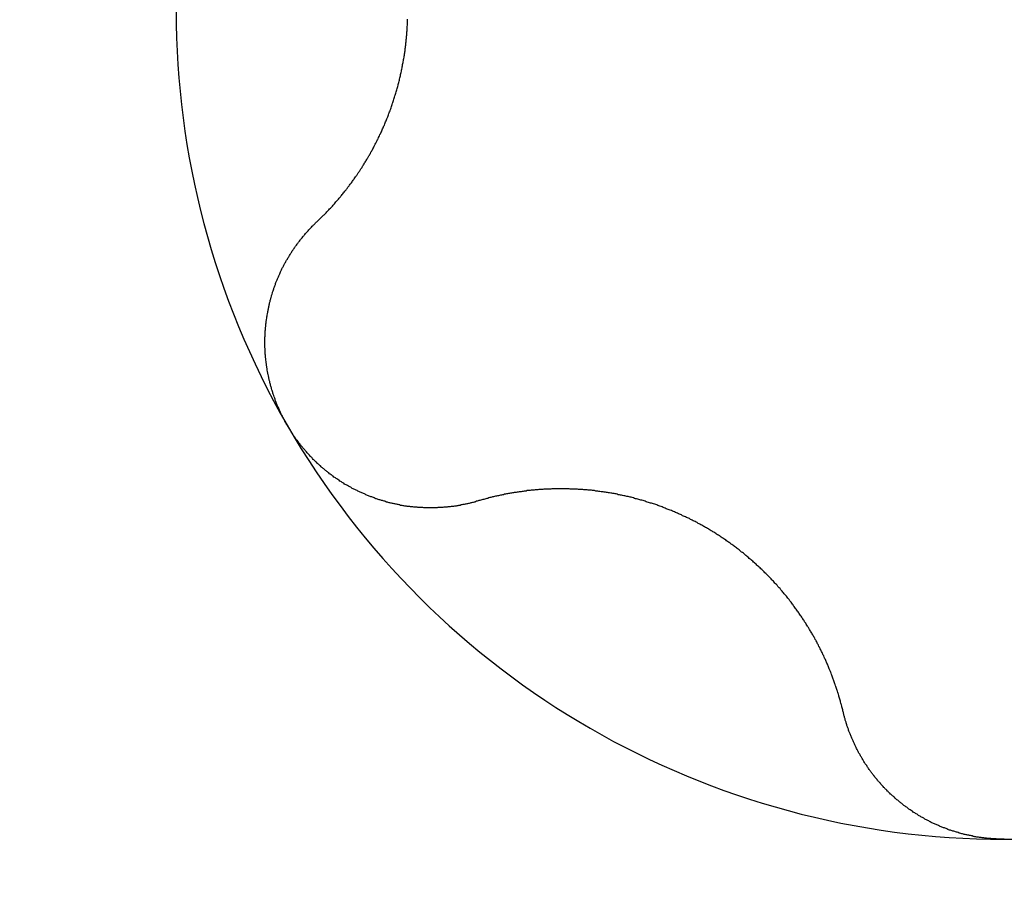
# Model space of a CAD drawing. Extents: x 1107 to 4046, y 937 to 3355.
# Tile 124 of 256: x 2096.3 to 2098.98, y 1279.3 to 1281.65. Entities that reach past the tile are written whole.
import ezdxf

# ---------------------------------------------------------------- set-up
doc = ezdxf.new("R2010")
doc.units = 0
doc.layers.add('KF_VIDA_L___C_TOP', color=7, linetype='CONTINUOUS')

# ---------------------------------------------------------------- blocks, each defined once
blk = doc.blocks.new('KF_VIDA_L___C_TOP')
at = {"layer": 'KF_VIDA_L___C_TOP'}
for points in [[(-89.8677, -135.573, 0), (-89.8657, -135.571, 0), (-89.8637, -135.569, 0), (-89.8617, -135.567, 0), (-89.8598, -135.565, 0), (-89.8578, -135.563, 0), (-89.8558, -135.561, 0), (-89.8539, -135.559, 0), (-89.8519, -135.557, 0), (-89.85, -135.555, 0), (-89.8481, -135.554, 0), (-89.8461, -135.552, 0), (-89.8442, -135.55, 0), (-89.8423, -135.548, 0), (-89.8404, -135.546, 0), (-89.8385, -135.544, 0), (-89.8366, -135.542, 0), (-89.8347, -135.54, 0), (-89.8329, -135.538, 0), (-89.831, -135.536, 0), (-89.8291, -135.534, 0), (-89.8273, -135.532, 0), (-89.8254, -135.53, 0), (-89.8236, -135.528, 0), (-89.8218, -135.526, 0), (-89.8199, -135.524, 0), (-89.8181, -135.521, 0), (-89.8163, -135.519, 0), (-89.8145, -135.517, 0), (-89.8127, -135.515, 0), (-89.811, -135.513, 0), (-89.8092, -135.511, 0), (-89.8074, -135.509, 0), (-89.8057, -135.507, 0), (-89.8039, -135.505, 0), (-89.8022, -135.503, 0), (-89.8004, -135.501, 0), (-89.7987, -135.499, 0), (-89.797, -135.497, 0), (-89.7953, -135.494, 0), (-89.7936, -135.492, 0), (-89.7919, -135.49, 0), (-89.7902, -135.488, 0), (-89.7885, -135.486, 0), (-89.7868, -135.484, 0), (-89.7852, -135.482, 0), (-89.7835, -135.479, 0), (-89.7819, -135.477, 0), (-89.7803, -135.475, 0), (-89.7786, -135.473, 0), (-89.777, -135.471, 0), (-89.7754, -135.469, 0), (-89.7738, -135.467, 0), (-89.7722, -135.464, 0), (-89.7706, -135.462, 0), (-89.769, -135.46, 0), (-89.7675, -135.458, 0), (-89.7659, -135.456, 0), (-89.7644, -135.453, 0), (-89.7628, -135.451, 0), (-89.7613, -135.449, 0), (-89.7598, -135.447, 0), (-89.7583, -135.445, 0), (-89.7568, -135.442, 0), (-89.7553, -135.44, 0), (-89.7538, -135.438, 0), (-89.7523, -135.436, 0), (-89.7508, -135.434, 0), (-89.7494, -135.431, 0), (-89.7479, -135.429, 0), (-89.7464, -135.427, 0), (-89.745, -135.425, 0), (-89.7435, -135.422, 0), (-89.7421, -135.42, 0), (-89.7406, -135.418, 0), (-89.7392, -135.415, 0), (-89.7378, -135.413, 0), (-89.7363, -135.411, 0), (-89.7349, -135.408, 0), (-89.7335, -135.406, 0), (-89.7321, -135.404, 0), (-89.7307, -135.401, 0), (-89.7293, -135.399, 0), (-89.7279, -135.397, 0), (-89.7265, -135.394, 0), (-89.7251, -135.392, 0), (-89.7237, -135.389, 0), (-89.7223, -135.387, 0), (-89.721, -135.384, 0), (-89.7196, -135.382, 0), (-89.7183, -135.379, 0), (-89.7169, -135.377, 0), (-89.7156, -135.375, 0), (-89.7142, -135.372, 0), (-89.7129, -135.37, 0), (-89.7116, -135.367, 0), (-89.7102, -135.364, 0), (-89.7089, -135.362, 0), (-89.7076, -135.359, 0), (-89.7063, -135.357, 0), (-89.705, -135.354, 0), (-89.7037, -135.352, 0), (-89.7025, -135.349, 0), (-89.7012, -135.347, 0), (-89.6999, -135.344, 0), (-89.6987, -135.341, 0), (-89.6974, -135.339, 0), (-89.6962, -135.336, 0), (-89.695, -135.334, 0), (-89.6937, -135.331, 0), (-89.6925, -135.328, 0), (-89.6913, -135.326, 0), (-89.6901, -135.323, 0), (-89.6889, -135.32, 0), (-89.6877, -135.318, 0), (-89.6865, -135.315, 0), (-89.6854, -135.312, 0), (-89.6842, -135.31, 0), (-89.683, -135.307, 0), (-89.6819, -135.304, 0), (-89.6808, -135.301, 0), (-89.6796, -135.299, 0), (-89.6785, -135.296, 0), (-89.6774, -135.293, 0), (-89.6763, -135.291, 0), (-89.6752, -135.288, 0), (-89.6741, -135.285, 0), (-89.6731, -135.282, 0), (-89.672, -135.279, 0), (-89.671, -135.277, 0), (-89.6699, -135.274, 0), (-89.6689, -135.271, 0), (-89.6679, -135.268, 0), (-89.6668, -135.266, 0), (-89.6658, -135.263, 0), (-89.6648, -135.26, 0), (-89.6639, -135.257, 0), (-89.6629, -135.254, 0), (-89.6619, -135.251, 0), (-89.661, -135.249, 0), (-89.66, -135.246, 0), (-89.6591, -135.243, 0), (-89.6582, -135.24, 0), (-89.6573, -135.237, 0), (-89.6564, -135.234, 0), (-89.6555, -135.231, 0), (-89.6546, -135.229, 0), (-89.6537, -135.226, 0), (-89.6529, -135.223, 0), (-89.652, -135.22, 0), (-89.6512, -135.217, 0), (-89.6504, -135.214, 0), (-89.6496, -135.211, 0), (-89.6488, -135.208, 0), (-89.648, -135.205, 0), (-89.6472, -135.202, 0), (-89.6464, -135.2, 0), (-89.6457, -135.197, 0), (-89.6449, -135.194, 0), (-89.6442, -135.191, 0), (-89.6435, -135.188, 0), (-89.6428, -135.185, 0), (-89.6421, -135.182, 0), (-89.6414, -135.179, 0), (-89.6407, -135.176, 0), (-89.64, -135.173, 0), (-89.6394, -135.17, 0), (-89.6387, -135.167, 0), (-89.6381, -135.164, 0), (-89.6375, -135.161, 0), (-89.6369, -135.158, 0), (-89.6363, -135.155, 0), (-89.6357, -135.152, 0), (-89.6351, -135.149, 0), (-89.6346, -135.146, 0), (-89.634, -135.143, 0), (-89.6335, -135.14, 0), (-89.6329, -135.138, 0), (-89.6324, -135.135, 0), (-89.6319, -135.132, 0), (-89.6314, -135.129, 0), (-89.6309, -135.126, 0), (-89.6305, -135.123, 0), (-89.63, -135.12, 0), (-89.6295, -135.117, 0), (-89.6291, -135.114, 0), (-89.6287, -135.111, 0), (-89.6282, -135.108, 0), (-89.6278, -135.105, 0), (-89.6274, -135.102, 0), (-89.6271, -135.099, 0), (-89.6267, -135.096, 0), (-89.6263, -135.093, 0), (-89.626, -135.09, 0), (-89.6256, -135.087, 0), (-89.6253, -135.084, 0), (-89.625, -135.081, 0), (-89.6247, -135.078, 0), (-89.6244, -135.075, 0), (-89.6241, -135.072, 0), (-89.6238, -135.069, 0), (-89.6236, -135.066, 0), (-89.6233, -135.063, 0), (-89.6231, -135.06, 0), (-89.6229, -135.057, 0), (-89.6226, -135.054, 0), (-89.6224, -135.051, 0), (-89.6222, -135.048, 0), (-89.6221, -135.045, 0), (-89.6219, -135.042, 0), (-89.6217, -135.039, 0), (-89.6216, -135.036, 0), (-89.6215, -135.034, 0), (-89.6213, -135.031, 0), (-89.6212, -135.028, 0), (-89.6211, -135.025, 0), (-89.621, -135.022, 0)], [(-89.9486, -136.125, 0), (-89.9498, -136.123, 0), (-89.9509, -136.121, 0), (-89.9521, -136.119, 0), (-89.9533, -136.117, 0), (-89.9544, -136.114, 0), (-89.9556, -136.112, 0), (-89.9567, -136.11, 0), (-89.9578, -136.108, 0), (-89.9589, -136.106, 0), (-89.96, -136.104, 0), (-89.9611, -136.102, 0), (-89.9622, -136.099, 0), (-89.9633, -136.097, 0), (-89.9643, -136.095, 0), (-89.9654, -136.093, 0), (-89.9664, -136.091, 0), (-89.9674, -136.088, 0), (-89.9684, -136.086, 0), (-89.9694, -136.084, 0), (-89.9704, -136.082, 0), (-89.9714, -136.08, 0), (-89.9723, -136.077, 0), (-89.9733, -136.075, 0), (-89.9742, -136.073, 0), (-89.9752, -136.071, 0), (-89.9761, -136.068, 0), (-89.977, -136.066, 0), (-89.9779, -136.064, 0), (-89.9787, -136.061, 0), (-89.9796, -136.059, 0), (-89.9805, -136.057, 0), (-89.9813, -136.055, 0), (-89.9822, -136.052, 0), (-89.983, -136.05, 0), (-89.9838, -136.048, 0), (-89.9846, -136.045, 0), (-89.9854, -136.043, 0), (-89.9861, -136.041, 0), (-89.9869, -136.038, 0), (-89.9877, -136.036, 0), (-89.9884, -136.034, 0), (-89.9891, -136.031, 0), (-89.9898, -136.029, 0), (-89.9905, -136.026, 0), (-89.9912, -136.024, 0), (-89.9919, -136.022, 0), (-89.9925, -136.019, 0), (-89.9932, -136.017, 0), (-89.9938, -136.015, 0), (-89.9945, -136.012, 0), (-89.9951, -136.01, 0), (-89.9957, -136.007, 0), (-89.9963, -136.005, 0), (-89.9968, -136.003, 0), (-89.9974, -136, 0), (-89.9979, -135.998, 0), (-89.9985, -135.995, 0), (-89.999, -135.993, 0), (-89.9995, -135.991, 0), (-90, -135.988, 0), (-90.0005, -135.986, 0), (-90.0009, -135.983, 0), (-90.0014, -135.981, 0), (-90.0018, -135.979, 0), (-90.0023, -135.976, 0), (-90.0027, -135.974, 0), (-90.0031, -135.971, 0), (-90.0035, -135.969, 0), (-90.0039, -135.966, 0), (-90.0042, -135.964, 0), (-90.0046, -135.961, 0), (-90.0049, -135.959, 0), (-90.0052, -135.957, 0), (-90.0055, -135.954, 0), (-90.0058, -135.952, 0), (-90.0061, -135.949, 0), (-90.0064, -135.947, 0), (-90.0066, -135.944, 0), (-90.0069, -135.942, 0), (-90.0071, -135.94, 0), (-90.0073, -135.937, 0), (-90.0075, -135.935, 0), (-90.0077, -135.932, 0), (-90.0079, -135.93, 0), (-90.008, -135.927, 0), (-90.0082, -135.925, 0), (-90.0083, -135.922, 0), (-90.0084, -135.92, 0), (-90.0085, -135.917, 0), (-90.0086, -135.915, 0), (-90.0087, -135.913, 0), (-90.0087, -135.91, 0), (-90.0088, -135.908, 0), (-90.0088, -135.905, 0), (-90.0088, -135.903, 0), (-90.0088, -135.9, 0), (-90.0088, -135.898, 0), (-90.0088, -135.896, 0), (-90.0087, -135.893, 0), (-90.0087, -135.891, 0), (-90.0086, -135.888, 0), (-90.0086, -135.886, 0), (-90.0085, -135.883, 0), (-90.0084, -135.881, 0), (-90.0082, -135.878, 0), (-90.0081, -135.876, 0), (-90.008, -135.874, 0), (-90.0078, -135.871, 0), (-90.0077, -135.869, 0), (-90.0075, -135.866, 0), (-90.0073, -135.864, 0), (-90.0071, -135.862, 0), (-90.0069, -135.859, 0), (-90.0066, -135.857, 0), (-90.0064, -135.854, 0), (-90.0061, -135.852, 0), (-90.0059, -135.85, 0), (-90.0056, -135.847, 0), (-90.0053, -135.845, 0), (-90.005, -135.842, 0), (-90.0047, -135.84, 0), (-90.0043, -135.838, 0), (-90.004, -135.835, 0), (-90.0036, -135.833, 0), (-90.0033, -135.831, 0), (-90.0029, -135.828, 0), (-90.0025, -135.826, 0), (-90.0021, -135.823, 0), (-90.0017, -135.821, 0), (-90.0013, -135.819, 0), (-90.0008, -135.816, 0), (-90.0004, -135.814, 0), (-89.9999, -135.812, 0), (-89.9995, -135.809, 0), (-89.999, -135.807, 0), (-89.9985, -135.805, 0), (-89.998, -135.803, 0), (-89.9975, -135.8, 0), (-89.997, -135.798, 0), (-89.9964, -135.796, 0), (-89.9959, -135.793, 0), (-89.9953, -135.791, 0), (-89.9948, -135.789, 0), (-89.9942, -135.787, 0), (-89.9936, -135.784, 0), (-89.993, -135.782, 0), (-89.9924, -135.78, 0), (-89.9917, -135.778, 0), (-89.9911, -135.775, 0), (-89.9905, -135.773, 0), (-89.9898, -135.771, 0), (-89.9892, -135.769, 0), (-89.9885, -135.766, 0), (-89.9878, -135.764, 0), (-89.9871, -135.762, 0), (-89.9864, -135.76, 0), (-89.9857, -135.758, 0), (-89.985, -135.755, 0), (-89.9842, -135.753, 0), (-89.9835, -135.751, 0), (-89.9827, -135.749, 0), (-89.982, -135.747, 0), (-89.9812, -135.745, 0), (-89.9804, -135.743, 0), (-89.9796, -135.74, 0), (-89.9788, -135.738, 0), (-89.978, -135.736, 0), (-89.9772, -135.734, 0), (-89.9763, -135.732, 0), (-89.9755, -135.73, 0), (-89.9746, -135.728, 0), (-89.9738, -135.726, 0), (-89.9729, -135.724, 0), (-89.972, -135.722, 0), (-89.9711, -135.72, 0), (-89.9702, -135.718, 0), (-89.9693, -135.716, 0), (-89.9684, -135.714, 0), (-89.9674, -135.711, 0), (-89.9665, -135.709, 0), (-89.9655, -135.707, 0), (-89.9646, -135.705, 0), (-89.9636, -135.703, 0), (-89.9626, -135.701, 0), (-89.9616, -135.699, 0), (-89.9606, -135.697, 0), (-89.9595, -135.695, 0), (-89.9585, -135.693, 0), (-89.9575, -135.691, 0), (-89.9564, -135.689, 0), (-89.9553, -135.687, 0), (-89.9543, -135.685, 0), (-89.9532, -135.683, 0), (-89.9521, -135.681, 0), (-89.951, -135.679, 0), (-89.9499, -135.677, 0), (-89.9487, -135.675, 0), (-89.9476, -135.674, 0), (-89.9465, -135.672, 0), (-89.9453, -135.67, 0), (-89.9441, -135.668, 0), (-89.943, -135.666, 0), (-89.9418, -135.664, 0), (-89.9406, -135.662, 0), (-89.9394, -135.66, 0), (-89.9382, -135.658, 0), (-89.9369, -135.656, 0), (-89.9357, -135.654, 0), (-89.9345, -135.652, 0), (-89.9332, -135.65, 0), (-89.9319, -135.649, 0), (-89.9307, -135.647, 0), (-89.9294, -135.645, 0), (-89.9281, -135.643, 0), (-89.9268, -135.641, 0), (-89.9255, -135.639, 0), (-89.9242, -135.637, 0), (-89.9228, -135.636, 0), (-89.9215, -135.634, 0), (-89.9202, -135.632, 0), (-89.9188, -135.63, 0), (-89.9174, -135.628, 0), (-89.9161, -135.626, 0), (-89.9147, -135.625, 0), (-89.9133, -135.623, 0), (-89.9119, -135.621, 0), (-89.9105, -135.619, 0), (-89.9091, -135.618, 0), (-89.9077, -135.616, 0), (-89.9062, -135.614, 0), (-89.9048, -135.612, 0), (-89.9033, -135.611, 0), (-89.9019, -135.609, 0), (-89.9004, -135.607, 0), (-89.8989, -135.605, 0), (-89.8974, -135.604, 0), (-89.8959, -135.602, 0), (-89.8944, -135.6, 0), (-89.8929, -135.599, 0), (-89.8914, -135.597, 0), (-89.8899, -135.595, 0), (-89.8884, -135.594, 0), (-89.8868, -135.592, 0), (-89.8853, -135.59, 0), (-89.8837, -135.589, 0), (-89.8821, -135.587, 0), (-89.8806, -135.585, 0), (-89.879, -135.584, 0), (-89.8774, -135.582, 0), (-89.8758, -135.581, 0), (-89.8742, -135.579, 0), (-89.8726, -135.577, 0), (-89.871, -135.576, 0), (-89.8693, -135.574, 0), (-89.8677, -135.573, 0)], [(-89.4298, -136.331, 0), (-89.432, -136.332, 0), (-89.4342, -136.332, 0), (-89.4363, -136.333, 0), (-89.4385, -136.334, 0), (-89.4407, -136.334, 0), (-89.4429, -136.335, 0), (-89.4451, -136.335, 0), (-89.4472, -136.336, 0), (-89.4494, -136.336, 0), (-89.4516, -136.337, 0), (-89.4538, -136.338, 0), (-89.456, -136.338, 0), (-89.4582, -136.339, 0), (-89.4604, -136.339, 0), (-89.4627, -136.34, 0), (-89.4649, -136.34, 0), (-89.4671, -136.341, 0), (-89.4693, -136.341, 0), (-89.4715, -136.341, 0), (-89.4737, -136.342, 0), (-89.476, -136.342, 0), (-89.4782, -136.343, 0), (-89.4804, -136.343, 0), (-89.4827, -136.343, 0), (-89.4849, -136.344, 0), (-89.4871, -136.344, 0), (-89.4894, -136.345, 0), (-89.4916, -136.345, 0), (-89.4939, -136.345, 0), (-89.4961, -136.346, 0), (-89.4983, -136.346, 0), (-89.5006, -136.346, 0), (-89.5028, -136.346, 0), (-89.5051, -136.347, 0), (-89.5073, -136.347, 0), (-89.5096, -136.347, 0), (-89.5119, -136.347, 0), (-89.5141, -136.348, 0), (-89.5164, -136.348, 0), (-89.5186, -136.348, 0), (-89.5209, -136.348, 0), (-89.5231, -136.348, 0), (-89.5254, -136.349, 0), (-89.5277, -136.349, 0), (-89.5299, -136.349, 0), (-89.5322, -136.349, 0), (-89.5344, -136.349, 0), (-89.5367, -136.349, 0), (-89.539, -136.349, 0), (-89.5412, -136.35, 0), (-89.5435, -136.35, 0), (-89.5458, -136.35, 0), (-89.548, -136.35, 0), (-89.5503, -136.35, 0), (-89.5525, -136.35, 0), (-89.5548, -136.35, 0), (-89.5571, -136.35, 0), (-89.5593, -136.35, 0), (-89.5616, -136.35, 0), (-89.5639, -136.35, 0), (-89.5661, -136.35, 0), (-89.5684, -136.35, 0), (-89.5706, -136.35, 0), (-89.5729, -136.35, 0), (-89.5751, -136.35, 0), (-89.5774, -136.35, 0), (-89.5797, -136.349, 0), (-89.5819, -136.349, 0), (-89.5842, -136.349, 0), (-89.5864, -136.349, 0), (-89.5887, -136.349, 0), (-89.5909, -136.349, 0), (-89.5931, -136.349, 0), (-89.5954, -136.348, 0), (-89.5976, -136.348, 0), (-89.5999, -136.348, 0), (-89.6021, -136.348, 0), (-89.6043, -136.348, 0), (-89.6066, -136.347, 0), (-89.6088, -136.347, 0), (-89.611, -136.347, 0), (-89.6133, -136.347, 0), (-89.6155, -136.346, 0), (-89.6177, -136.346, 0), (-89.6199, -136.346, 0), (-89.6221, -136.346, 0), (-89.6244, -136.345, 0), (-89.6266, -136.345, 0), (-89.6288, -136.345, 0), (-89.631, -136.344, 0), (-89.6333, -136.344, 0), (-89.6355, -136.343, 0), (-89.6377, -136.343, 0), (-89.64, -136.343, 0), (-89.6422, -136.342, 0), (-89.6445, -136.342, 0), (-89.6467, -136.341, 0), (-89.649, -136.341, 0), (-89.6512, -136.34, 0), (-89.6535, -136.34, 0), (-89.6557, -136.339, 0), (-89.6579, -136.339, 0), (-89.6602, -136.338, 0), (-89.6625, -136.338, 0), (-89.6647, -136.337, 0), (-89.667, -136.337, 0), (-89.6692, -136.336, 0), (-89.6715, -136.336, 0), (-89.6737, -136.335, 0), (-89.676, -136.334, 0), (-89.6782, -136.334, 0), (-89.6805, -136.333, 0), (-89.6827, -136.332, 0), (-89.685, -136.332, 0), (-89.6872, -136.331, 0), (-89.6895, -136.33, 0), (-89.6917, -136.33, 0), (-89.694, -136.329, 0), (-89.6962, -136.328, 0), (-89.6985, -136.328, 0), (-89.7007, -136.327, 0), (-89.703, -136.326, 0), (-89.7052, -136.325, 0), (-89.7075, -136.325, 0), (-89.7097, -136.324, 0), (-89.712, -136.323, 0), (-89.7142, -136.322, 0), (-89.7164, -136.321, 0), (-89.7187, -136.32, 0), (-89.7209, -136.32, 0), (-89.7231, -136.319, 0), (-89.7254, -136.318, 0), (-89.7276, -136.317, 0), (-89.7298, -136.316, 0), (-89.732, -136.315, 0), (-89.7342, -136.314, 0), (-89.7365, -136.313, 0), (-89.7387, -136.312, 0), (-89.7409, -136.311, 0), (-89.7431, -136.31, 0), (-89.7453, -136.309, 0), (-89.7475, -136.308, 0), (-89.7497, -136.307, 0), (-89.7519, -136.306, 0), (-89.754, -136.305, 0), (-89.7562, -136.304, 0), (-89.7584, -136.303, 0), (-89.7606, -136.302, 0), (-89.7627, -136.301, 0), (-89.7649, -136.3, 0), (-89.7671, -136.299, 0), (-89.7692, -136.298, 0), (-89.7714, -136.297, 0), (-89.7735, -136.295, 0), (-89.7757, -136.294, 0), (-89.7778, -136.293, 0), (-89.7799, -136.292, 0), (-89.782, -136.291, 0), (-89.7842, -136.289, 0), (-89.7863, -136.288, 0), (-89.7884, -136.287, 0), (-89.7905, -136.286, 0), (-89.7926, -136.285, 0), (-89.7947, -136.283, 0), (-89.7967, -136.282, 0), (-89.7988, -136.281, 0), (-89.8009, -136.279, 0), (-89.8029, -136.278, 0), (-89.805, -136.277, 0), (-89.8071, -136.275, 0), (-89.8091, -136.274, 0), (-89.8111, -136.273, 0), (-89.8132, -136.271, 0), (-89.8152, -136.27, 0), (-89.8172, -136.268, 0), (-89.8192, -136.267, 0), (-89.8212, -136.266, 0), (-89.8232, -136.264, 0), (-89.8252, -136.263, 0), (-89.8271, -136.261, 0), (-89.8291, -136.26, 0), (-89.8311, -136.258, 0), (-89.833, -136.257, 0), (-89.835, -136.255, 0), (-89.8369, -136.254, 0), (-89.8388, -136.252, 0), (-89.8408, -136.251, 0), (-89.8427, -136.249, 0), (-89.8446, -136.248, 0), (-89.8465, -136.246, 0), (-89.8484, -136.244, 0), (-89.8502, -136.243, 0), (-89.8521, -136.241, 0), (-89.854, -136.24, 0), (-89.8558, -136.238, 0), (-89.8577, -136.236, 0), (-89.8595, -136.235, 0), (-89.8613, -136.233, 0), (-89.8631, -136.231, 0), (-89.8649, -136.23, 0), (-89.8667, -136.228, 0), (-89.8685, -136.226, 0), (-89.8703, -136.225, 0), (-89.8721, -136.223, 0), (-89.8739, -136.221, 0), (-89.8756, -136.219, 0), (-89.8774, -136.218, 0), (-89.8791, -136.216, 0), (-89.8808, -136.214, 0), (-89.8825, -136.212, 0), (-89.8842, -136.211, 0), (-89.8859, -136.209, 0), (-89.8876, -136.207, 0), (-89.8893, -136.205, 0), (-89.891, -136.203, 0), (-89.8926, -136.202, 0), (-89.8943, -136.2, 0), (-89.8959, -136.198, 0), (-89.8975, -136.196, 0), (-89.8991, -136.194, 0), (-89.9007, -136.192, 0), (-89.9023, -136.19, 0), (-89.9039, -136.189, 0), (-89.9055, -136.187, 0), (-89.907, -136.185, 0), (-89.9086, -136.183, 0), (-89.9101, -136.181, 0), (-89.9117, -136.179, 0), (-89.9132, -136.177, 0), (-89.9147, -136.175, 0), (-89.9162, -136.173, 0), (-89.9177, -136.171, 0), (-89.9191, -136.169, 0), (-89.9206, -136.167, 0), (-89.9221, -136.166, 0), (-89.9235, -136.164, 0), (-89.9249, -136.162, 0), (-89.9263, -136.16, 0), (-89.9277, -136.158, 0), (-89.9291, -136.156, 0), (-89.9305, -136.154, 0), (-89.9319, -136.152, 0), (-89.9332, -136.15, 0), (-89.9346, -136.148, 0), (-89.9359, -136.146, 0), (-89.9372, -136.144, 0), (-89.9385, -136.141, 0), (-89.9398, -136.139, 0), (-89.9411, -136.137, 0), (-89.9424, -136.135, 0), (-89.9437, -136.133, 0), (-89.9449, -136.131, 0), (-89.9461, -136.129, 0), (-89.9473, -136.127, 0), (-89.9486, -136.125, 0)], [(-88.4379, -136.904, 0), (-88.4385, -136.901, 0), (-88.4391, -136.898, 0), (-88.4398, -136.896, 0), (-88.4405, -136.893, 0), (-88.4411, -136.89, 0), (-88.4418, -136.888, 0), (-88.4425, -136.885, 0), (-88.4432, -136.883, 0), (-88.4439, -136.88, 0), (-88.4447, -136.877, 0), (-88.4454, -136.875, 0), (-88.4461, -136.872, 0), (-88.4469, -136.869, 0), (-88.4477, -136.867, 0), (-88.4484, -136.864, 0), (-88.4492, -136.861, 0), (-88.45, -136.859, 0), (-88.4508, -136.856, 0), (-88.4516, -136.854, 0), (-88.4524, -136.851, 0), (-88.4532, -136.848, 0), (-88.4541, -136.846, 0), (-88.4549, -136.843, 0), (-88.4557, -136.84, 0), (-88.4566, -136.838, 0), (-88.4575, -136.835, 0), (-88.4583, -136.833, 0), (-88.4592, -136.83, 0), (-88.4601, -136.828, 0), (-88.461, -136.825, 0), (-88.4619, -136.822, 0), (-88.4628, -136.82, 0), (-88.4638, -136.817, 0), (-88.4647, -136.815, 0), (-88.4656, -136.812, 0), (-88.4666, -136.81, 0), (-88.4675, -136.807, 0), (-88.4685, -136.804, 0), (-88.4695, -136.802, 0), (-88.4705, -136.799, 0), (-88.4714, -136.797, 0), (-88.4724, -136.794, 0), (-88.4735, -136.792, 0), (-88.4745, -136.789, 0), (-88.4755, -136.787, 0), (-88.4765, -136.784, 0), (-88.4776, -136.782, 0), (-88.4786, -136.779, 0), (-88.4797, -136.777, 0), (-88.4807, -136.774, 0), (-88.4818, -136.772, 0), (-88.4829, -136.769, 0), (-88.4839, -136.767, 0), (-88.485, -136.764, 0), (-88.4861, -136.762, 0), (-88.4872, -136.76, 0), (-88.4884, -136.757, 0), (-88.4895, -136.755, 0), (-88.4906, -136.752, 0), (-88.4917, -136.75, 0), (-88.4929, -136.747, 0), (-88.494, -136.745, 0), (-88.4952, -136.743, 0), (-88.4964, -136.74, 0), (-88.4975, -136.738, 0), (-88.4987, -136.735, 0), (-88.4999, -136.733, 0), (-88.5011, -136.731, 0), (-88.5023, -136.728, 0), (-88.5035, -136.726, 0), (-88.5048, -136.723, 0), (-88.506, -136.721, 0), (-88.5073, -136.719, 0), (-88.5086, -136.716, 0), (-88.5098, -136.714, 0), (-88.5111, -136.711, 0), (-88.5124, -136.709, 0), (-88.5138, -136.707, 0), (-88.5151, -136.704, 0), (-88.5164, -136.702, 0), (-88.5178, -136.699, 0), (-88.5192, -136.697, 0), (-88.5205, -136.695, 0), (-88.5219, -136.692, 0), (-88.5233, -136.69, 0), (-88.5247, -136.687, 0), (-88.5262, -136.685, 0), (-88.5276, -136.683, 0), (-88.529, -136.68, 0), (-88.5305, -136.678, 0), (-88.532, -136.675, 0), (-88.5334, -136.673, 0), (-88.5349, -136.671, 0), (-88.5364, -136.668, 0), (-88.5379, -136.666, 0), (-88.5395, -136.663, 0), (-88.541, -136.661, 0), (-88.5426, -136.659, 0), (-88.5441, -136.656, 0), (-88.5457, -136.654, 0), (-88.5473, -136.651, 0), (-88.5488, -136.649, 0), (-88.5504, -136.647, 0), (-88.5521, -136.644, 0), (-88.5537, -136.642, 0), (-88.5553, -136.639, 0), (-88.557, -136.637, 0), (-88.5586, -136.635, 0), (-88.5603, -136.632, 0), (-88.562, -136.63, 0), (-88.5637, -136.628, 0), (-88.5654, -136.625, 0), (-88.5671, -136.623, 0), (-88.5688, -136.62, 0), (-88.5705, -136.618, 0), (-88.5723, -136.616, 0), (-88.574, -136.613, 0), (-88.5758, -136.611, 0), (-88.5775, -136.609, 0), (-88.5793, -136.606, 0), (-88.5811, -136.604, 0), (-88.5829, -136.602, 0), (-88.5847, -136.599, 0), (-88.5866, -136.597, 0), (-88.5884, -136.595, 0), (-88.5903, -136.592, 0), (-88.5921, -136.59, 0), (-88.594, -136.588, 0), (-88.5959, -136.585, 0), (-88.5978, -136.583, 0), (-88.5997, -136.581, 0), (-88.6016, -136.579, 0), (-88.6035, -136.576, 0), (-88.6054, -136.574, 0), (-88.6074, -136.572, 0), (-88.6093, -136.569, 0), (-88.6113, -136.567, 0), (-88.6132, -136.565, 0), (-88.6152, -136.563, 0), (-88.6172, -136.56, 0), (-88.6192, -136.558, 0), (-88.6212, -136.556, 0), (-88.6232, -136.554, 0), (-88.6253, -136.552, 0), (-88.6273, -136.549, 0), (-88.6294, -136.547, 0), (-88.6314, -136.545, 0), (-88.6335, -136.543, 0), (-88.6356, -136.541, 0), (-88.6377, -136.538, 0), (-88.6398, -136.536, 0), (-88.6419, -136.534, 0), (-88.644, -136.532, 0), (-88.6461, -136.53, 0), (-88.6483, -136.528, 0), (-88.6504, -136.526, 0), (-88.6526, -136.524, 0), (-88.6547, -136.521, 0), (-88.6569, -136.519, 0), (-88.6591, -136.517, 0), (-88.6613, -136.515, 0), (-88.6635, -136.513, 0), (-88.6657, -136.511, 0), (-88.6679, -136.509, 0), (-88.6701, -136.507, 0), (-88.6724, -136.505, 0), (-88.6746, -136.503, 0), (-88.6768, -136.501, 0), (-88.6791, -136.499, 0), (-88.6814, -136.497, 0), (-88.6836, -136.495, 0), (-88.6859, -136.493, 0), (-88.6882, -136.491, 0), (-88.6905, -136.489, 0), (-88.6928, -136.487, 0), (-88.6951, -136.485, 0), (-88.6974, -136.483, 0), (-88.6997, -136.481, 0), (-88.702, -136.479, 0), (-88.7044, -136.477, 0), (-88.7067, -136.475, 0), (-88.709, -136.473, 0), (-88.7114, -136.471, 0), (-88.7137, -136.47, 0), (-88.7161, -136.468, 0), (-88.7185, -136.466, 0), (-88.7208, -136.464, 0), (-88.7232, -136.462, 0), (-88.7256, -136.46, 0), (-88.728, -136.458, 0), (-88.7304, -136.457, 0), (-88.7328, -136.455, 0), (-88.7352, -136.453, 0), (-88.7376, -136.451, 0), (-88.74, -136.449, 0), (-88.7424, -136.448, 0), (-88.7448, -136.446, 0), (-88.7473, -136.444, 0), (-88.7497, -136.443, 0), (-88.7521, -136.441, 0), (-88.7546, -136.439, 0), (-88.757, -136.437, 0), (-88.7595, -136.436, 0), (-88.7619, -136.434, 0), (-88.7644, -136.432, 0), (-88.7668, -136.431, 0), (-88.7693, -136.429, 0), (-88.7718, -136.427, 0), (-88.7742, -136.426, 0), (-88.7767, -136.424, 0), (-88.7792, -136.423, 0), (-88.7817, -136.421, 0), (-88.7841, -136.419, 0), (-88.7866, -136.418, 0), (-88.7891, -136.416, 0), (-88.7916, -136.415, 0), (-88.7941, -136.413, 0), (-88.7966, -136.412, 0), (-88.7991, -136.41, 0), (-88.8016, -136.409, 0), (-88.8041, -136.407, 0), (-88.8066, -136.406, 0), (-88.8091, -136.404, 0), (-88.8116, -136.403, 0), (-88.8141, -136.401, 0), (-88.8166, -136.4, 0), (-88.8192, -136.399, 0), (-88.8217, -136.397, 0), (-88.8243, -136.396, 0), (-88.8268, -136.394, 0), (-88.8294, -136.393, 0), (-88.832, -136.392, 0), (-88.8346, -136.39, 0), (-88.8372, -136.389, 0), (-88.8398, -136.387, 0), (-88.8424, -136.386, 0), (-88.845, -136.385, 0), (-88.8477, -136.383, 0), (-88.8503, -136.382, 0), (-88.8529, -136.381, 0), (-88.8556, -136.379, 0), (-88.8583, -136.378, 0), (-88.8609, -136.377, 0), (-88.8636, -136.376, 0), (-88.8663, -136.374, 0), (-88.869, -136.373, 0), (-88.8717, -136.372, 0), (-88.8744, -136.371, 0), (-88.8771, -136.369, 0), (-88.8798, -136.368, 0), (-88.8826, -136.367, 0), (-88.8853, -136.366, 0), (-88.888, -136.364, 0), (-88.8908, -136.363, 0), (-88.8935, -136.362, 0), (-88.8963, -136.361, 0), (-88.8991, -136.36, 0), (-88.9018, -136.359, 0), (-88.9046, -136.357, 0), (-88.9074, -136.356, 0), (-88.9102, -136.355, 0), (-88.913, -136.354, 0), (-88.9158, -136.353, 0), (-88.9186, -136.352, 0), (-88.9214, -136.351, 0), (-88.9242, -136.35, 0), (-88.9271, -136.349, 0), (-88.9299, -136.347, 0), (-88.9327, -136.346, 0), (-88.9356, -136.345, 0), (-88.9384, -136.344, 0), (-88.9412, -136.343, 0), (-88.9441, -136.342, 0), (-88.9469, -136.341, 0), (-88.9498, -136.34, 0), (-88.9527, -136.339, 0), (-88.9555, -136.338, 0), (-88.9584, -136.337, 0), (-88.9613, -136.337, 0), (-88.9642, -136.336, 0), (-88.967, -136.335, 0), (-88.9699, -136.334, 0), (-88.9728, -136.333, 0), (-88.9757, -136.332, 0), (-88.9786, -136.331, 0), (-88.9815, -136.33, 0), (-88.9844, -136.329, 0), (-88.9873, -136.329, 0), (-88.9902, -136.328, 0), (-88.9931, -136.327, 0), (-88.996, -136.326, 0), (-88.9989, -136.325, 0), (-89.0018, -136.325, 0), (-89.0048, -136.324, 0), (-89.0077, -136.323, 0), (-89.0106, -136.322, 0), (-89.0135, -136.321, 0), (-89.0164, -136.321, 0), (-89.0194, -136.32, 0), (-89.0223, -136.319, 0), (-89.0252, -136.319, 0), (-89.0282, -136.318, 0), (-89.0311, -136.317, 0), (-89.034, -136.317, 0), (-89.0369, -136.316, 0), (-89.0399, -136.315, 0), (-89.0428, -136.315, 0), (-89.0457, -136.314, 0), (-89.0487, -136.314, 0), (-89.0516, -136.313, 0), (-89.0546, -136.312, 0), (-89.0575, -136.312, 0), (-89.0604, -136.311, 0), (-89.0634, -136.311, 0), (-89.0663, -136.31, 0), (-89.0692, -136.31, 0), (-89.0722, -136.309, 0), (-89.0751, -136.309, 0), (-89.078, -136.308, 0), (-89.081, -136.308, 0), (-89.0839, -136.307, 0), (-89.0868, -136.307, 0), (-89.0897, -136.306, 0), (-89.0927, -136.306, 0), (-89.0956, -136.306, 0), (-89.0985, -136.305, 0), (-89.1014, -136.305, 0), (-89.1044, -136.304, 0), (-89.1073, -136.304, 0), (-89.1102, -136.304, 0), (-89.1131, -136.303, 0), (-89.116, -136.303, 0), (-89.1189, -136.303, 0), (-89.1218, -136.302, 0), (-89.1247, -136.302, 0), (-89.1276, -136.302, 0), (-89.1305, -136.302, 0), (-89.1334, -136.301, 0), (-89.1363, -136.301, 0), (-89.1392, -136.301, 0), (-89.1421, -136.301, 0), (-89.145, -136.3, 0), (-89.1479, -136.3, 0), (-89.1507, -136.3, 0), (-89.1536, -136.3, 0), (-89.1565, -136.3, 0), (-89.1594, -136.299, 0), (-89.1622, -136.299, 0), (-89.1651, -136.299, 0), (-89.1679, -136.299, 0), (-89.1708, -136.299, 0), (-89.1736, -136.299, 0), (-89.1765, -136.299, 0), (-89.1793, -136.299, 0), (-89.1821, -136.298, 0), (-89.1849, -136.298, 0), (-89.1878, -136.298, 0), (-89.1906, -136.298, 0), (-89.1934, -136.298, 0), (-89.1962, -136.298, 0), (-89.199, -136.298, 0), (-89.2018, -136.298, 0), (-89.2046, -136.298, 0), (-89.2073, -136.298, 0), (-89.2101, -136.298, 0), (-89.2129, -136.298, 0), (-89.2156, -136.298, 0), (-89.2184, -136.298, 0), (-89.2212, -136.298, 0), (-89.2239, -136.298, 0), (-89.2266, -136.298, 0), (-89.2294, -136.298, 0), (-89.2321, -136.299, 0), (-89.2348, -136.299, 0), (-89.2375, -136.299, 0), (-89.2402, -136.299, 0), (-89.2429, -136.299, 0), (-89.2456, -136.299, 0), (-89.2483, -136.299, 0), (-89.2509, -136.299, 0), (-89.2536, -136.3, 0), (-89.2562, -136.3, 0), (-89.2589, -136.3, 0), (-89.2616, -136.3, 0), (-89.2642, -136.3, 0), (-89.2669, -136.301, 0), (-89.2696, -136.301, 0), (-89.2722, -136.301, 0), (-89.2749, -136.301, 0), (-89.2776, -136.302, 0), (-89.2802, -136.302, 0), (-89.2829, -136.302, 0), (-89.2856, -136.302, 0), (-89.2883, -136.303, 0), (-89.2909, -136.303, 0), (-89.2936, -136.303, 0), (-89.2963, -136.303, 0), (-89.299, -136.304, 0), (-89.3016, -136.304, 0), (-89.3043, -136.304, 0), (-89.307, -136.305, 0), (-89.3097, -136.305, 0), (-89.3124, -136.306, 0), (-89.3151, -136.306, 0), (-89.3177, -136.306, 0), (-89.3204, -136.307, 0), (-89.3231, -136.307, 0), (-89.3258, -136.308, 0), (-89.3285, -136.308, 0), (-89.3312, -136.308, 0), (-89.3338, -136.309, 0), (-89.3365, -136.309, 0), (-89.3392, -136.31, 0), (-89.3419, -136.31, 0), (-89.3446, -136.311, 0), (-89.3473, -136.311, 0), (-89.3499, -136.312, 0), (-89.3526, -136.312, 0), (-89.3553, -136.313, 0), (-89.358, -136.313, 0), (-89.3607, -136.314, 0), (-89.3633, -136.314, 0), (-89.366, -136.315, 0), (-89.3687, -136.315, 0), (-89.3714, -136.316, 0), (-89.3741, -136.317, 0), (-89.3767, -136.317, 0), (-89.3794, -136.318, 0), (-89.3821, -136.318, 0), (-89.3847, -136.319, 0), (-89.3874, -136.32, 0), (-89.3901, -136.32, 0), (-89.3927, -136.321, 0), (-89.3954, -136.322, 0), (-89.3981, -136.322, 0), (-89.4007, -136.323, 0), (-89.4034, -136.324, 0), (-89.406, -136.324, 0), (-89.4087, -136.325, 0), (-89.4113, -136.326, 0), (-89.414, -136.327, 0), (-89.4166, -136.327, 0), (-89.4193, -136.328, 0), (-89.4219, -136.329, 0), (-89.4246, -136.33, 0), (-89.4272, -136.33, 0), (-89.4298, -136.331, 0)], [(-88, -137.25, 0), (-88.0024, -137.25, 0), (-88.0048, -137.25, 0), (-88.0072, -137.25, 0), (-88.0096, -137.25, 0), (-88.012, -137.25, 0), (-88.0145, -137.25, 0), (-88.0169, -137.25, 0), (-88.0193, -137.25, 0), (-88.0217, -137.249, 0), (-88.0241, -137.249, 0), (-88.0265, -137.249, 0), (-88.029, -137.249, 0), (-88.0314, -137.249, 0), (-88.0338, -137.249, 0), (-88.0362, -137.248, 0), (-88.0386, -137.248, 0), (-88.0411, -137.248, 0), (-88.0435, -137.248, 0), (-88.0459, -137.248, 0), (-88.0483, -137.247, 0), (-88.0508, -137.247, 0), (-88.0532, -137.247, 0), (-88.0556, -137.246, 0), (-88.058, -137.246, 0), (-88.0605, -137.246, 0), (-88.0629, -137.245, 0), (-88.0653, -137.245, 0), (-88.0677, -137.245, 0), (-88.0702, -137.244, 0), (-88.0726, -137.244, 0), (-88.075, -137.244, 0), (-88.0774, -137.243, 0), (-88.0798, -137.243, 0), (-88.0822, -137.242, 0), (-88.0847, -137.242, 0), (-88.0871, -137.241, 0), (-88.0895, -137.241, 0), (-88.0919, -137.24, 0), (-88.0943, -137.24, 0), (-88.0967, -137.239, 0), (-88.0991, -137.239, 0), (-88.1015, -137.238, 0), (-88.1039, -137.238, 0), (-88.1063, -137.237, 0), (-88.1087, -137.237, 0), (-88.1111, -137.236, 0), (-88.1135, -137.235, 0), (-88.1158, -137.235, 0), (-88.1182, -137.234, 0), (-88.1206, -137.233, 0), (-88.123, -137.233, 0), (-88.1253, -137.232, 0), (-88.1277, -137.231, 0), (-88.1301, -137.231, 0), (-88.1324, -137.23, 0), (-88.1348, -137.229, 0), (-88.1371, -137.228, 0), (-88.1395, -137.228, 0), (-88.1418, -137.227, 0), (-88.1442, -137.226, 0), (-88.1465, -137.225, 0), (-88.1488, -137.225, 0), (-88.1512, -137.224, 0), (-88.1535, -137.223, 0), (-88.1558, -137.222, 0), (-88.1581, -137.221, 0), (-88.1604, -137.22, 0), (-88.1627, -137.219, 0), (-88.165, -137.219, 0), (-88.1673, -137.218, 0), (-88.1696, -137.217, 0), (-88.1719, -137.216, 0), (-88.1742, -137.215, 0), (-88.1764, -137.214, 0), (-88.1787, -137.213, 0), (-88.1809, -137.212, 0), (-88.1832, -137.211, 0), (-88.1854, -137.21, 0), (-88.1877, -137.209, 0), (-88.1899, -137.208, 0), (-88.1921, -137.207, 0), (-88.1944, -137.206, 0), (-88.1966, -137.205, 0), (-88.1988, -137.204, 0), (-88.201, -137.203, 0), (-88.2032, -137.202, 0), (-88.2053, -137.2, 0), (-88.2075, -137.199, 0), (-88.2097, -137.198, 0), (-88.2118, -137.197, 0), (-88.214, -137.196, 0), (-88.2161, -137.195, 0), (-88.2183, -137.193, 0), (-88.2204, -137.192, 0), (-88.2225, -137.191, 0), (-88.2247, -137.19, 0), (-88.2268, -137.189, 0), (-88.2289, -137.187, 0), (-88.231, -137.186, 0), (-88.233, -137.185, 0), (-88.2351, -137.184, 0), (-88.2372, -137.182, 0), (-88.2392, -137.181, 0), (-88.2413, -137.18, 0), (-88.2433, -137.178, 0), (-88.2454, -137.177, 0), (-88.2474, -137.176, 0), (-88.2494, -137.174, 0), (-88.2514, -137.173, 0), (-88.2534, -137.172, 0), (-88.2554, -137.17, 0), (-88.2574, -137.169, 0), (-88.2594, -137.168, 0), (-88.2613, -137.166, 0), (-88.2633, -137.165, 0), (-88.2652, -137.163, 0), (-88.2672, -137.162, 0), (-88.2691, -137.16, 0), (-88.271, -137.159, 0), (-88.273, -137.158, 0), (-88.2749, -137.156, 0), (-88.2767, -137.155, 0), (-88.2786, -137.153, 0), (-88.2805, -137.152, 0), (-88.2824, -137.15, 0), (-88.2842, -137.149, 0), (-88.2861, -137.147, 0), (-88.2879, -137.146, 0), (-88.2897, -137.144, 0), (-88.2916, -137.143, 0), (-88.2934, -137.141, 0), (-88.2952, -137.139, 0), (-88.297, -137.138, 0), (-88.2987, -137.136, 0), (-88.3005, -137.135, 0), (-88.3023, -137.133, 0), (-88.304, -137.132, 0), (-88.3057, -137.13, 0), (-88.3075, -137.128, 0), (-88.3092, -137.127, 0), (-88.3109, -137.125, 0), (-88.3126, -137.124, 0), (-88.3143, -137.122, 0), (-88.3159, -137.12, 0), (-88.3176, -137.119, 0), (-88.3193, -137.117, 0), (-88.3209, -137.115, 0), (-88.3225, -137.114, 0), (-88.3242, -137.112, 0), (-88.3258, -137.11, 0), (-88.3274, -137.109, 0), (-88.329, -137.107, 0), (-88.3305, -137.105, 0), (-88.3321, -137.104, 0), (-88.3336, -137.102, 0), (-88.3352, -137.1, 0), (-88.3367, -137.098, 0), (-88.3382, -137.097, 0), (-88.3397, -137.095, 0), (-88.3412, -137.093, 0), (-88.3427, -137.092, 0), (-88.3442, -137.09, 0), (-88.3457, -137.088, 0), (-88.3471, -137.086, 0), (-88.3486, -137.085, 0), (-88.35, -137.083, 0), (-88.3514, -137.081, 0), (-88.3528, -137.079, 0), (-88.3542, -137.078, 0), (-88.3556, -137.076, 0), (-88.3569, -137.074, 0), (-88.3583, -137.072, 0), (-88.3596, -137.07, 0), (-88.361, -137.069, 0), (-88.3623, -137.067, 0), (-88.3636, -137.065, 0), (-88.365, -137.063, 0), (-88.3663, -137.061, 0), (-88.3676, -137.06, 0), (-88.3689, -137.058, 0), (-88.3701, -137.056, 0), (-88.3714, -137.054, 0), (-88.3727, -137.052, 0), (-88.3739, -137.05, 0), (-88.3752, -137.048, 0), (-88.3764, -137.047, 0), (-88.3776, -137.045, 0), (-88.3789, -137.043, 0), (-88.3801, -137.041, 0), (-88.3813, -137.039, 0), (-88.3825, -137.037, 0), (-88.3836, -137.035, 0), (-88.3848, -137.033, 0), (-88.386, -137.031, 0), (-88.3871, -137.029, 0), (-88.3883, -137.027, 0), (-88.3894, -137.025, 0), (-88.3905, -137.023, 0), (-88.3916, -137.021, 0), (-88.3927, -137.019, 0), (-88.3938, -137.018, 0), (-88.3949, -137.016, 0), (-88.396, -137.014, 0), (-88.3971, -137.012, 0), (-88.3981, -137.01, 0), (-88.3992, -137.008, 0), (-88.4002, -137.006, 0), (-88.4013, -137.003, 0), (-88.4023, -137.001, 0), (-88.4033, -136.999, 0), (-88.4043, -136.997, 0), (-88.4053, -136.995, 0), (-88.4062, -136.993, 0), (-88.4072, -136.991, 0), (-88.4082, -136.989, 0), (-88.4091, -136.987, 0), (-88.4101, -136.985, 0), (-88.411, -136.983, 0), (-88.4119, -136.981, 0), (-88.4128, -136.979, 0), (-88.4137, -136.977, 0), (-88.4146, -136.975, 0), (-88.4155, -136.973, 0), (-88.4163, -136.971, 0), (-88.4172, -136.968, 0), (-88.4181, -136.966, 0), (-88.4189, -136.964, 0), (-88.4197, -136.962, 0), (-88.4205, -136.96, 0), (-88.4213, -136.958, 0), (-88.4221, -136.956, 0), (-88.4229, -136.954, 0), (-88.4237, -136.951, 0), (-88.4244, -136.949, 0), (-88.4252, -136.947, 0), (-88.4259, -136.945, 0), (-88.4267, -136.943, 0), (-88.4274, -136.941, 0), (-88.4281, -136.939, 0), (-88.4288, -136.936, 0), (-88.4295, -136.934, 0), (-88.4301, -136.932, 0), (-88.4308, -136.93, 0), (-88.4314, -136.928, 0), (-88.4321, -136.926, 0), (-88.4327, -136.923, 0), (-88.4333, -136.921, 0), (-88.4339, -136.919, 0), (-88.4345, -136.917, 0), (-88.4351, -136.915, 0), (-88.4357, -136.913, 0), (-88.4362, -136.91, 0), (-88.4368, -136.908, 0), (-88.4373, -136.906, 0), (-88.4379, -136.904, 0)]]:
    blk.add_polyline3d(points, dxfattribs=at)
for radius in [5.35, 4.65]:
    blk.add_circle((-88, -135), radius, dxfattribs=at)
for start, end in [(150, 210), (210, 270), (270, 330)]:
    blk.add_arc((-88, -135), 2.25, start, end, dxfattribs=at)

msp = doc.modelspace()

# ---------------------------------------------------------------- block references
at = {"layer": 'KF_VIDA_L___C_TOP'}
msp.add_blockref('KF_VIDA_L___C_TOP', (2186.9791, 1416.6769), dxfattribs=at)

doc.saveas('drawing.dxf')
